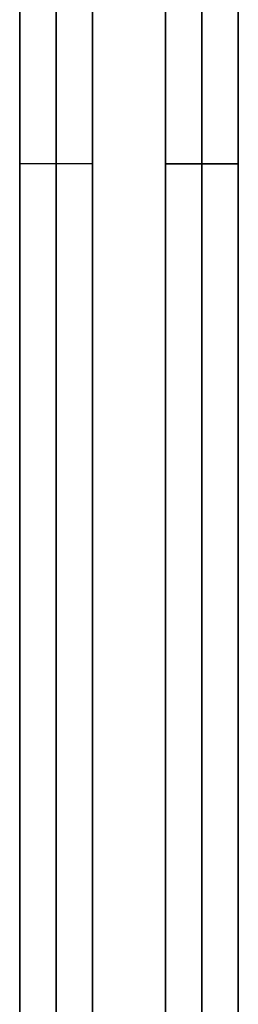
# Model space of a CAD drawing. Header units: millimetres. Extents: x -448 to 1378, y -985 to 990.
# Tile 56 of 117: x 900 to 930, y -115 to 20. Entities that reach past the tile are written whole.
import ezdxf

# ---------------------------------------------------------------- set-up
doc = ezdxf.new("R2010")
doc.units = ezdxf.units.MM
doc.header["$MEASUREMENT"] = 0
doc.layers.add('IGES level 2', color=8, linetype='Continuous')
doc.layers.add('IGES level 4', color=8, linetype='Continuous')

msp = doc.modelspace()

# ---------------------------------------------------------------- linework, layer by layer
at = {"layer": 'IGES level 2'}
for points in [[(920, -985, -20), (920, 0, -20), (920, 985, -20)], [(920, 985, 20), (920, 0, 20), (920, -985, 20)], [(920, -985, 20), (920, 0, 20), (920, 985, 20)], [(920, 985, -20), (920, 0, -20), (920, -985, -20)], [(925, 985, 20), (925, 0, 20), (925, -985, 20)], [(925, -985, -20), (925, 0, -20), (925, 985, -20)], [(930, 985, 20), (930, 0, 20), (930, -985, 20)], [(930, -985, -20), (930, 0, -20), (930, 985, -20)], [(930, -985, -20), (930, 0, -20), (930, 985, -20)], [(930, 985, 20), (930, 0, 20), (930, -985, 20)], [(920, -221.7), (920, -25), (920, 171.7)], [(930, -221.7), (930, -25), (930, 171.7)], [(920, 0, 20), (920, 0), (920, 0, -20)], [(930, 0, 20), (925, 0, 20), (920, 0, 20)], [(920, 0, -20), (925, 0, -20), (930, 0, -20)], [(930, 0, 20), (930, 0), (930, 0, -20)]]:
    msp.add_open_spline(points, degree=2, dxfattribs=at)
at = {"layer": 'IGES level 4'}
for points in [[(900, -985, 20), (900, 0, 20), (900, 985, 20)], [(900, 985, -20), (900, 0, -20), (900, -985, -20)], [(900, -985, 20), (900, 0, 20), (900, 985, 20)], [(900, 985, -20), (900, 0, -20), (900, -985, -20)], [(905, 985, 20), (905, 0, 20), (905, -985, 20)], [(905, -985, -20), (905, 0, -20), (905, 985, -20)], [(910, -985, 20), (910, 0, 20), (910, 985, 20)], [(910, 985, -20), (910, 0, -20), (910, -985, -20)], [(910, 985, 20), (910, 0, 20), (910, -985, 20)], [(910, -985, -20), (910, 0, -20), (910, 985, -20)], [(910, -221.7), (910, -25), (910, 171.7)], [(900, -219.75), (900, -25), (900, 169.75)], [(910, 0, 20), (905, 0, 20), (900, 0, 20)], [(910, 0, -20), (905, 0, -20), (900, 0, -20)], [(900, 0, -20), (900, 0), (900, 0, 20)], [(910, 0, -20), (910, 0), (910, 0, 20)]]:
    msp.add_open_spline(points, degree=2, dxfattribs=at)

doc.saveas('drawing.dxf')
